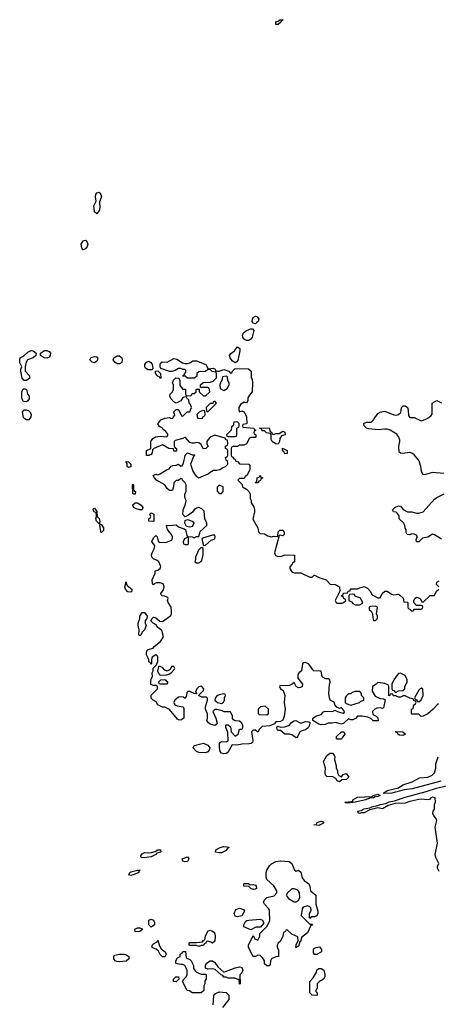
# Model space of a CAD drawing. Header units: inches. Extents: x 2396598 to 2566999, y 262085 to 451979.
# Tile 238 of 256: x 2523750 to 2527443, y 363988 to 372671. Entities that reach past the tile are written whole.
import ezdxf

# ---------------------------------------------------------------- set-up
doc = ezdxf.new("R2010")
doc.units = ezdxf.units.IN
doc.header["$MEASUREMENT"] = 0
doc.layers.add('C5326', color=7, linetype='Continuous')
doc.layers.add('C5327', color=7, linetype='Continuous')

msp = doc.modelspace()

# ---------------------------------------------------------------- linework, layer by layer
at = {"layer": 'C5326', "color": 5, "elevation": 40}
for points in [[(2525843.2, 370000), (2525830, 369988.7), (2525810, 369995.3), (2525807.2, 370000)], [(2527443.4, 366636.6), (2527431.3, 366630), (2527398, 366590), (2527351.1, 366548.9), (2527310, 366528), (2527290, 366526), (2527270, 366546), (2527210, 366546), (2527206, 366550), (2527206, 366590), (2527222, 366598), (2527226, 366630), (2527242, 366638), (2527246, 366650), (2527242, 366662), (2527227.3, 366667.3), (2527222, 366682), (2527190, 366688), (2527150, 366708), (2527132.7, 366707.3), (2527110, 366698), (2527090, 366698), (2527067.3, 366707.3), (2527048.4, 366708.4), (2527042, 366722), (2527030, 366726), (2527018, 366722), (2527014, 366710), (2527007.3, 366707.3), (2527006, 366790), (2527002, 366802), (2526970, 366818), (2526910, 366826), (2526894, 366810), (2526862, 366790), (2526858, 366750), (2526886.8, 366706.8), (2526930, 366686), (2526962, 366682), (2526972.7, 366672.7), (2526958, 366602), (2526950, 366598), (2526930, 366602), (2526901, 366599), (2526882, 366590), (2526862, 366570), (2526864.7, 366544.7), (2526894, 366530), (2526910, 366514), (2526912.7, 366487.3), (2526868.4, 366488.4), (2526848.4, 366508.4), (2526820.4, 366520.4), (2526770, 366528), (2526730, 366528), (2526711.3, 366508.7), (2526690, 366498), (2526670, 366498), (2526650, 366506), (2526610, 366468), (2526590, 366458), (2526534, 366474), (2526507.3, 366467.3), (2526470, 366466), (2526443.6, 366456.4), (2526410, 366454), (2526390, 366459), (2526335.3, 366490), (2526335.3, 366510), (2526367.2, 366532.8), (2526410, 366544), (2526430, 366566), (2526446, 366574), (2526508.7, 366571.3), (2526530, 366582), (2526554, 366570), (2526610, 366554), (2526615.3, 366570), (2526590, 366606), (2526570, 366598), (2526547.3, 366607.3), (2526528.7, 366628.7), (2526526, 366650), (2526488.7, 366670), (2526482, 366690), (2526478, 366730), (2526482, 366810), (2526488, 366830), (2526486, 366850), (2526470, 366858), (2526450, 366858), (2526426, 366870), (2526418, 366878), (2526410, 366926), (2526346, 366930), (2526336.4, 366936.4), (2526313.6, 366973.6), (2526298, 366990), (2526270, 367002), (2526259.6, 367000.4), (2526250, 366998), (2526244.7, 366990), (2526236, 366930), (2526212, 366910), (2526202, 366890), (2526203.6, 366863.6), (2526244.7, 366810), (2526241, 366790), (2526230, 366781.2), (2526210, 366779), (2526189.3, 366789.3), (2526170, 366826), (2526154, 366810), (2526130, 366798), (2526043.6, 366796.4), (2526042, 366790), (2526052, 366770), (2526075.3, 366755.3), (2526087.7, 366710), (2526084, 366650), (2526090.5, 366590.5), (2526083.8, 366530), (2526070, 366493.2), (2526050, 366481.2), (2526010, 366478), (2525998, 366462), (2525956.9, 366443.1), (2525890, 366438), (2525864.7, 366415.3), (2525850, 366388.7), (2525830, 366406), (2525810, 366406), (2525794, 366390), (2525806, 366314), (2525803.6, 366296.4), (2525792, 366288), (2525775.3, 366284.7), (2525710, 366282.7), (2525670, 366274.5), (2525624, 366276), (2525584.7, 366210), (2525570, 366199), (2525550, 366197.2), (2525530, 366202.7), (2525518.4, 366218.4), (2525512, 366250), (2525512.9, 366287.1), (2525520.2, 366299.8), (2525530, 366306), (2525570, 366302.8), (2525588.7, 366311.3), (2525587.3, 366387.3), (2525568, 366430), (2525568.4, 366451.6), (2525590, 366454), (2525610, 366434), (2525614, 366390), (2525650, 366354), (2525678, 366370), (2525690, 366414), (2525710, 366414), (2525718, 366422), (2525718, 366450), (2525710, 366466), (2525690, 366486), (2525650, 366488), (2525636.4, 366496.4), (2525628.4, 366508.4), (2525628, 366530), (2525610, 366566), (2525552.7, 366567.3), (2525536.4, 366576.4), (2525490, 366588), (2525472.7, 366587.3), (2525454, 366570), (2525481, 366510), (2525491.6, 366468.4), (2525483.6, 366456.4), (2525470, 366448), (2525430, 366459), (2525415.3, 366470), (2525402, 366490), (2525408, 366510), (2525408, 366550), (2525388, 366590), (2525388, 366610), (2525408, 366670), (2525407.3, 366687.3), (2525396.4, 366696.4), (2525356.4, 366696.4), (2525326, 366710), (2525370, 366754), (2525375.3, 366770), (2525358, 366790), (2525350, 366793.2), (2525330, 366788.7), (2525311.3, 366770), (2525302, 366742), (2525314, 366726), (2525288.9, 366728.9), (2525250, 366748), (2525232.7, 366747.3), (2525223.6, 366736.4), (2525222, 366710), (2525210, 366686), (2525196.4, 366696.4), (2525159.6, 366700.4), (2525150, 366698), (2525118, 366670), (2525111, 366650), (2525118, 366630), (2525139.8, 366619.8), (2525191.6, 366611.6), (2525196.9, 366596.9), (2525198, 366510), (2525170, 366494), (2525150, 366495.3), (2525142, 366502), (2525070, 366588), (2525030, 366608), (2525010, 366608.7), (2524970, 366628), (2524954.6, 366654.6), (2524926, 366670), (2524908.4, 366688.4), (2524910, 366714), (2524966, 366770), (2524966, 366790), (2524958, 366798), (2524930, 366798), (2524907.3, 366807.3), (2524906, 366830), (2524908, 366850), (2524920.4, 366879.6), (2524919, 366910), (2524928, 366930), (2524928, 366952), (2524958, 366982), (2524968.4, 367011.6), (2524968.7, 367050), (2524962, 367062), (2524950, 367068.7), (2524918, 367050), (2524912, 367030), (2524914, 366990), (2524910, 366986), (2524902, 367002), (2524888.4, 367008.4), (2524888, 367030), (2524868, 367070), (2524868.9, 367091.1), (2524875.3, 367110), (2524882.7, 367117.3), (2524926, 367130), (2524936.4, 367143.6), (2524993.2, 367186.8), (2525019, 367230), (2525004, 367284), (2524969.5, 367309.5), (2524954.6, 367334.6), (2524928, 367350), (2524908, 367370), (2524918, 367390), (2524930, 367402), (2524950, 367396), (2524986, 367366), (2525010, 367364.7), (2525082, 367418), (2525089, 367431), (2525089.3, 367450.7), (2525086, 367490), (2525059.3, 367530), (2525053.2, 367550), (2525059, 367570), (2525056.5, 367576.5), (2525030, 367588.7), (2525006, 367590), (2524998, 367598), (2524995.3, 367610), (2525018, 367642), (2525025.2, 367670), (2525014.8, 367694.8), (2524990, 367706), (2524955.3, 367704.7), (2524941, 367699), (2524930, 367686), (2524920.4, 367700.4), (2524918, 367730), (2524946, 367790), (2524946, 367810), (2524970, 367818), (2524988, 367830), (2524994, 367850), (2524978, 367890), (2524963.1, 367903.1), (2524930, 367915.3), (2524915.3, 367930), (2524914, 367950), (2524919, 367970), (2524936.5, 368003.5), (2524942, 368030), (2524915.3, 368070), (2524930, 368102), (2524950, 368122), (2524962, 368110), (2524971.1, 368071.1), (2524982.8, 368062.8), (2525039.3, 368060.7), (2525083.1, 368076.9), (2525094.6, 368085.4), (2525098, 368110), (2525088, 368130), (2525055.3, 368170), (2525047.3, 368192.7), (2525046, 368214), (2525071.6, 368211.6), (2525130, 368216), (2525150, 368198), (2525202, 368182), (2525212, 368172), (2525223.6, 368123.6), (2525230, 368114), (2525271.1, 368111.1), (2525290, 368102), (2525310, 368112), (2525330, 368114), (2525343.2, 368156.8), (2525402, 368210), (2525402, 368230), (2525384, 368270), (2525376.4, 368336.4), (2525356.4, 368356.4), (2525330, 368368), (2525310, 368362), (2525290, 368348.7), (2525273.2, 368326.8), (2525239.8, 368300.2), (2525210, 368286), (2525190, 368306), (2525193.2, 368350), (2525209.2, 368390), (2525218, 368430), (2525208.7, 368450), (2525208, 368470), (2525208, 368490), (2525218, 368510), (2525218, 368570), (2525210, 368586), (2525186, 368610), (2525182, 368622), (2525170, 368626), (2525151.6, 368608.4), (2525130, 368608), (2525110, 368586), (2525106, 368550), (2525096.8, 368523.2), (2525090, 368519), (2525070, 368519), (2525050, 368535.3), (2525030, 368569), (2524958, 368610), (2524938, 368630), (2524928.4, 368651.6), (2524950, 368662), (2524970, 368658), (2524990, 368664.7), (2525050, 368704.7), (2525068.4, 368711.6), (2525087.3, 368732.7), (2525100.4, 368739.6), (2525130, 368742), (2525150, 368752), (2525170, 368734), (2525182, 368738), (2525196.4, 368763.6), (2525208, 368810), (2525208.4, 368831.6), (2525230, 368852), (2525270, 368834), (2525290, 368834), (2525294, 368830), (2525282, 368818), (2525258, 368750), (2525278, 368690), (2525296.9, 368656.9), (2525310, 368642), (2525330, 368631.3), (2525413.6, 368666.4), (2525430, 368682), (2525460.4, 368699.6), (2525490, 368698), (2525516.5, 368703.5), (2525540.2, 368719.8), (2525566, 368730), (2525586, 368750), (2525582, 368782), (2525570, 368786), (2525566, 368810), (2525582, 368818), (2525586, 368830), (2525586, 368870), (2525582, 368882), (2525566, 368890), (2525566, 368910), (2525582, 368918), (2525586, 368930), (2525582, 368962), (2525570, 368966), (2525562, 368982), (2525470, 369008), (2525430, 368988), (2525412, 368970), (2525402, 368950), (2525402, 368930), (2525412, 368910), (2525391.6, 368888.4), (2525368, 368888), (2525350, 368926), (2525330, 368938), (2525310, 368942), (2525290, 368935.3), (2525270, 368935.3), (2525250, 368942), (2525210, 368988), (2525190, 368978), (2525121, 368959), (2525112, 368950), (2525112.7, 368912.7), (2525118, 368898), (2525134, 368890), (2525134, 368870), (2525130, 368866), (2525110, 368866), (2525106, 368886), (2525066, 368890), (2525010, 368922), (2524934, 368890), (2524922, 368878), (2524918, 368850), (2524910, 368838), (2524890, 368828), (2524869, 368829), (2524869, 368871), (2524906, 368890), (2524908, 368950), (2524923.1, 368976.9), (2524948.9, 368991.1), (2524990, 368998), (2525047.3, 368992.7), (2525056.4, 369003.6), (2525056.4, 369016.4), (2525040.4, 369040.4), (2525016.4, 369056.4), (2525008.4, 369068.4), (2524983.1, 369083.1), (2524968.4, 369108.4), (2524996.4, 369143.6), (2525030, 369158), (2525070, 369162), (2525090, 369154), (2525102, 369158), (2525106, 369170), (2525118, 369182), (2525116.4, 369196.4), (2525108, 369210), (2525130, 369234), (2525150, 369234), (2525178, 369178), (2525190, 369174), (2525227.3, 369212.7), (2525250, 369214), (2525266, 369250), (2525256.4, 369276.4), (2525246, 369290), (2525242, 369322), (2525230, 369326), (2525222, 369342), (2525210, 369346), (2525190, 369338), (2525171.1, 369308.9), (2525130, 369288), (2525110, 369302), (2525084, 369330), (2525075.3, 369350), (2525078, 369370), (2525098, 369390), (2525108, 369410), (2525108, 369450), (2525098, 369470), (2525107.3, 369492.7), (2525128.4, 369511.6), (2525154, 369510), (2525162, 369490), (2525163.6, 369443.6), (2525190, 369414), (2525210, 369414), (2525214, 369410), (2525214, 369370), (2525218, 369358), (2525230, 369354), (2525262, 369358), (2525270, 369374), (2525290, 369374), (2525306, 369390), (2525306, 369410), (2525310, 369414), (2525334, 369414), (2525334, 369390), (2525370, 369354), (2525390, 369354), (2525426, 369390), (2525422, 369422), (2525410, 369426), (2525346, 369426), (2525346, 369450), (2525368, 369472), (2525430, 369474), (2525458, 369482), (2525487.3, 369512.7), (2525487.3, 369547.3), (2525482, 369562), (2525448.4, 369568.4), (2525430, 369586), (2525410, 369586), (2525390, 369568), (2525330, 369566), (2525314, 369550), (2525312.7, 369527.3), (2525291.6, 369508.4), (2525228.9, 369508.9), (2525210, 369526), (2525190, 369526), (2525186, 369530), (2525202, 369538), (2525216.4, 369563.6), (2525216.4, 369576.4), (2525207.3, 369587.3), (2525192.7, 369587.3), (2525170, 369595.3), (2525150, 369594), (2525122.8, 369577.2), (2525090, 369568), (2525071.6, 369568.4), (2524995.3, 369595.3), (2524988.4, 369608.4), (2524989, 369630), (2524994.6, 369645.4), (2525005.6, 369654.4), (2525050, 369651), (2525110, 369684), (2525137.5, 369677.5), (2525186.4, 369646.4), (2525210, 369638), (2525230, 369638), (2525250, 369644.7), (2525278.6, 369661.4), (2525310, 369664), (2525390.6, 369630.6), (2525412.7, 369592.7), (2525458, 369598), (2525474, 369590), (2525478, 369578), (2525492.7, 369572.7), (2525510, 369572), (2525550, 369584.7), (2525594, 369570), (2525610, 369554), (2525622, 369558), (2525626, 369570), (2525650, 369594), (2525767.3, 369592.7), (2525792.7, 369572.7), (2525792.7, 369512.7), (2525799.6, 369499.6), (2525804.7, 369470), (2525802, 369390), (2525782, 369370), (2525763.6, 369336.4), (2525762, 369310), (2525752, 369290), (2525730, 369298), (2525699.6, 369280.4), (2525682, 369250), (2525682, 369230), (2525690, 369214), (2525710, 369222), (2525730, 369214), (2525751, 369170), (2525754, 369110), (2525750, 369106), (2525718, 369102), (2525714, 369090), (2525718, 369078), (2525814, 369070), (2525818, 369058), (2525834, 369050), (2525818, 369042), (2525814, 369030), (2525818, 369018), (2525834, 369010), (2525834, 368990), (2525830, 368986), (2525790, 368986), (2525778, 368982), (2525752, 368930), (2525730, 368918), (2525690, 368918), (2525670, 368908), (2525632.7, 368907.3), (2525618, 368902), (2525614, 368890), (2525614, 368830), (2525618, 368818), (2525630, 368814), (2525638, 368798), (2525650, 368794), (2525658, 368778), (2525670, 368774), (2525690, 368754), (2525770, 368752), (2525779.6, 368739.6), (2525779.6, 368700.4), (2525754, 368650), (2525738, 368642), (2525730, 368626), (2525690, 368626), (2525674, 368610), (2525712.7, 368572.7), (2525714, 368550), (2525751.3, 368531.3), (2525772, 368510), (2525782, 368490), (2525782, 368450), (2525791.6, 368431.6), (2525792, 368410), (2525814.8, 368374.8), (2525821, 368350), (2525821, 368330), (2525807.1, 368267.1), (2525851, 368190), (2525855.3, 368155.3), (2525870, 368141), (2525910, 368136), (2525939.8, 368119.8), (2525970, 368111), (2525990, 368116), (2526026, 368114), (2526030, 368154), (2526046, 368170), (2526074, 368170), (2526082, 368150), (2526082, 368130), (2526070, 368118), (2526050, 368126), (2526038, 368122), (2525998, 367970), (2526007.1, 367947.1), (2526030, 367938), (2526060.4, 367939.6), (2526092.7, 367952.7), (2526174, 367950), (2526174, 367890), (2526158, 367882), (2526154, 367870), (2526132.7, 367847.3), (2526132, 367830), (2526150, 367802), (2526170, 367792), (2526230, 367792), (2526310, 367754), (2526330, 367754), (2526348.4, 367771.6), (2526351.6, 367771.6), (2526391.1, 367751.1), (2526454, 367730), (2526490, 367692), (2526534, 367690), (2526570.9, 367670.9), (2526574, 367630), (2526532, 367550), (2526542, 367530), (2526550, 367524.7), (2526594, 367526), (2526606, 367530), (2526626, 367550), (2526622, 367562), (2526610, 367566), (2526602, 367582), (2526586, 367590), (2526602, 367598), (2526607.3, 367612.7), (2526642, 367618), (2526646, 367630), (2526666, 367634), (2526669, 367651), (2526730, 367652), (2526741.2, 367658.8), (2526790, 367671.3), (2526818, 367658), (2526842, 367630), (2526859.6, 367599.6), (2526910, 367574), (2526930, 367574), (2526948, 367610), (2526970, 367632), (2526991.6, 367631.6), (2527030, 367604.7), (2527050, 367598), (2527090, 367604.7), (2527099.8, 367599.8), (2527134, 367570), (2527138, 367538), (2527170, 367534), (2527174, 367530), (2527174, 367490), (2527178, 367478), (2527190, 367474), (2527210, 367454), (2527222, 367458), (2527228.4, 367471.6), (2527290, 367474), (2527302, 367478), (2527306, 367490), (2527302, 367502), (2527290, 367506), (2527250, 367506), (2527226, 367530), (2527228, 367550), (2527238, 367570), (2527250, 367578), (2527274, 367570), (2527284.7, 367564.7), (2527298, 367538), (2527310, 367534), (2527370, 367594), (2527410, 367594), (2527427.3, 367632.7), (2527446, 367650)], [(2527490, 368668.7), (2527390, 368679), (2527330, 368659), (2527310, 368658), (2527294, 368690), (2527289.4, 368730), (2527277, 368770), (2527266.6, 368790), (2527230, 368835.1), (2527210, 368849.4), (2527190, 368855.1), (2527126.3, 368846.3), (2527108.9, 368848.9), (2527096.4, 368856.4), (2527093.6, 368906.4), (2527104, 368950), (2527103.1, 368963.1), (2527095.3, 368990), (2527076.5, 369016.5), (2527018, 369050), (2526990, 369059), (2526970, 369061.2), (2526912.9, 369052.9), (2526830, 369062), (2526808, 369070), (2526788, 369090), (2526786, 369110), (2526810, 369122), (2526850, 369122), (2526870, 369142), (2526910, 369198), (2526930, 369211), (2526970, 369218), (2527050, 369185.5), (2527070, 369183), (2527091.7, 369188.3), (2527112.1, 369207.9), (2527119.3, 369250), (2527133.6, 369266.4), (2527150, 369266.8), (2527170.8, 369250), (2527177.3, 369230), (2527179.6, 369179.6), (2527190, 369162), (2527230, 369162), (2527290, 369132), (2527332.9, 369147.1), (2527358, 369162), (2527380.4, 369179.6), (2527388.4, 369191.6), (2527389.3, 369290.7), (2527430, 369312), (2527470, 369292)], [(2527470, 368088.7), (2527410, 368129), (2527390, 368134), (2527350, 368108.7), (2527302, 368098), (2527270, 368066), (2527250, 368066), (2527248, 368090), (2527258, 368110), (2527250, 368126), (2527230, 368135.3), (2527210, 368138), (2527190, 368128), (2527168, 368130), (2527158, 368150), (2527158, 368170), (2527148.9, 368188.9), (2527148, 368210), (2527135.3, 368235.3), (2527098, 368270), (2527096.4, 368296.4), (2527080.4, 368320.4), (2527070, 368328), (2527046, 368330), (2527038, 368350), (2527058, 368370), (2527090, 368384.7), (2527110, 368382), (2527131.6, 368351.6), (2527171.6, 368331.6), (2527210, 368331), (2527250, 368318), (2527270, 368318), (2527310, 368331.3), (2527410, 368442.8), (2527430, 368457.3), (2527495.3, 368490)], [(2527446, 367670), (2527426, 367690), (2527430, 367712), (2527450, 367722)], [(2527465.4, 365954.6), (2527212.8, 365887.2), (2527141.8, 365878.2), (2527032, 365850), (2526966.3, 365846.3), (2526959, 365850), (2526990, 365874.9), (2527090, 365898), (2527130, 365922.6), (2527210.7, 365949.3), (2527275.6, 365984.4), (2527350, 365990.5), (2527389.2, 366010), (2527409.2, 366030), (2527422, 366070), (2527422, 366110), (2527442.7, 366170)], [(2527450, 365158), (2527434, 365190), (2527435.3, 365204.7), (2527448, 365230), (2527421.2, 365281.2), (2527416, 365310), (2527436, 365410), (2527414, 365550), (2527428.7, 365610), (2527422, 365630), (2527402, 365650), (2527395.3, 365670), (2527398, 365690), (2527408, 365710), (2527408, 365750), (2527418, 365770), (2527415.3, 365810), (2527390, 365814.5), (2527378, 365810), (2527364.9, 365795.1), (2527348.4, 365791.6), (2527290, 365798.3), (2527270, 365795.1), (2527190, 365776.5), (2527150, 365761.2), (2527062, 365758), (2527000.1, 365739.9), (2526950, 365712.6), (2526910, 365720.4), (2526837.1, 365702.9), (2526790, 365675.8), (2526763.8, 365676.2), (2526746, 365670), (2526736.4, 365676.4), (2526734, 365690), (2526762.2, 365697.8), (2526790, 365712.9), (2526838.9, 365721.1), (2526853.2, 365726.8), (2526853.2, 365730), (2526910, 365742), (2526929.2, 365750.8), (2526980.6, 365759.4), (2527010, 365772.7), (2527057.1, 365782.9), (2527150, 365814.6), (2527336.2, 365863.8), (2527425.8, 365894.2), (2527550, 365924.4)], [(2525456.5, 363983.5), (2525461.5, 364058.5), (2525466.6, 364073.4), (2525476.5, 364083.5), (2525510, 364098), (2525570, 364092), (2525594, 364070), (2525594, 364030), (2525539.8, 363960.2)]]:
    msp.add_lwpolyline(points, dxfattribs=at)
for points in [[(2525770, 369840.9), (2525750, 369842.7), (2525732, 369852), (2525717.2, 369870), (2525716, 369890), (2525725.2, 369910), (2525749.6, 369930.4), (2525784.7, 369944.7), (2525804.7, 369944.7), (2525816, 369930), (2525802, 369870), (2525790, 369853.2)], [(2523810, 369489.4), (2523789.5, 369489.5), (2523773.2, 369510), (2523761.2, 369570), (2523761.2, 369590), (2523768.7, 369610), (2523750, 369646), (2523750, 369674), (2523755.3, 369690), (2523790, 369710.7), (2523821.1, 369738.9), (2523850, 369753), (2523870, 369750.7), (2523896, 369730), (2523891, 369710), (2523870.3, 369689.7), (2523818, 369670), (2523806, 369650), (2523798, 369610), (2523798.8, 369570), (2523832.5, 369532.5), (2523839.1, 369510)], [(2523990, 369685.6), (2523968, 369688), (2523942.9, 369702.9), (2523934, 369710), (2523934, 369730), (2523970, 369754), (2523990, 369754), (2524010, 369744), (2524020.5, 369730), (2524018.4, 369710), (2524010, 369696)], [(2525650, 369646), (2525623.2, 369663.2), (2525605.2, 369690), (2525601.2, 369710), (2525612.5, 369727.5), (2525644, 369750), (2525670, 369784.7), (2525690.6, 369770.6), (2525690.8, 369750), (2525674.8, 369665.2), (2525666, 369654)], [(2524410, 369646), (2524388, 369650), (2524368.7, 369670), (2524379, 369690), (2524390, 369696.3), (2524410, 369702), (2524430, 369698.8), (2524436.3, 369690), (2524436.3, 369670), (2524430, 369659)], [(2524630, 369635.3), (2524610, 369637.2), (2524589.5, 369649.5), (2524574, 369670), (2524579, 369690), (2524610, 369706.8), (2524630, 369706.8), (2524650.8, 369690), (2524654, 369670), (2524650, 369648)], [(2524882, 369582), (2524859.3, 369599.3), (2524855.1, 369610), (2524855.1, 369630), (2524860.5, 369639.5), (2524869.6, 369650.4), (2524890, 369659.1), (2524908.1, 369648.1), (2524919.1, 369630), (2524923.6, 369596.4), (2524916.9, 369583.1), (2524910, 369582)], [(2524990, 369508), (2524982, 369522), (2524970, 369526), (2524948.7, 369550), (2524948, 369572), (2524970, 369574), (2524991.6, 369551.6), (2524994, 369510)], [(2525570, 369526), (2525538, 369522), (2525534, 369490), (2525523.6, 369476.4), (2525514, 369450), (2525518, 369418), (2525550, 369402), (2525580.4, 369419.6), (2525598, 369450), (2525598, 369470), (2525586, 369490), (2525582, 369522)], [(2523810, 369301.6), (2523784.7, 369304.7), (2523767.6, 369330), (2523769.6, 369390.4), (2523779, 369410), (2523790, 369418.8), (2523810.4, 369410.4), (2523819.1, 369370), (2523832.4, 369350), (2523832.8, 369327.2), (2523822, 369310)], [(2525470, 369306), (2525458, 369302), (2525454, 369286), (2525430, 369286), (2525394, 369250), (2525398, 369218), (2525410, 369214), (2525486, 369290)], [(2523810, 369140.9), (2523794, 369150), (2523783.9, 369163.9), (2523776, 369210), (2523789.7, 369230.3), (2523811.3, 369230), (2523830, 369222), (2523842, 369210), (2523850.4, 369190), (2523847.7, 369170), (2523830, 369142.7)], [(2525370, 369226), (2525350, 369218), (2525334, 369210), (2525314, 369190), (2525318, 369158), (2525350, 369154), (2525362, 369158), (2525367.3, 369172.7), (2525382, 369178), (2525386, 369190), (2525382, 369222)], [(2525670, 369126), (2525638, 369122), (2525634, 369090), (2525618, 369082), (2525614, 369050), (2525574, 369010), (2525578, 368998), (2525590, 368994), (2525650, 368994), (2525662, 368998), (2525666, 369010), (2525666, 369070), (2525682, 369078), (2525686, 369090), (2525686, 369110)], [(2525990, 369014), (2526010, 369022), (2526038, 369022), (2526070, 369042), (2526090, 369034), (2526092, 369010), (2526058, 369002), (2526043.6, 368976.4), (2526042, 368950), (2526030, 368928), (2526006, 368930), (2525978, 368950), (2525968.7, 368970), (2525967.3, 369007.3), (2525962, 369022), (2525928.4, 369028.4), (2525910, 369046), (2525890, 369046), (2525882, 369062), (2525866, 369070), (2525950, 369071.3), (2525958, 369038), (2525970, 369034), (2525978, 369018)], [(2526090, 368842), (2526080.4, 368860.4), (2526069, 368870), (2526068.7, 368891.3), (2526110, 368872), (2526110, 368846)], [(2524710, 368722), (2524698, 368730), (2524698, 368758), (2524688.7, 368768.7), (2524690, 368774), (2524710, 368772), (2524730, 368752), (2524730, 368728.7)], [(2525830, 368586), (2525826, 368590), (2525842, 368598), (2525846, 368630), (2525862, 368638), (2525870, 368654), (2525878, 368638), (2525894, 368630), (2525878, 368622), (2525872.7, 368607.3), (2525858, 368602), (2525850, 368586)], [(2524750, 368486), (2524747.3, 368492.7), (2524746, 368570), (2524750, 368574), (2524754, 368570), (2524754, 368530), (2524758, 368518), (2524772, 368510), (2524770, 368488)], [(2525510, 368566), (2525492.7, 368547.3), (2525492.7, 368512.7), (2525510, 368494), (2525530, 368494), (2525546, 368510), (2525546, 368550)], [(2524458, 368222), (2524450, 368226), (2524428.7, 368250), (2524422, 368270), (2524428, 368290), (2524426, 368326), (2524410, 368328), (2524398, 368350), (2524400.4, 368359.6), (2524410, 368362), (2524430, 368334), (2524432, 368290), (2524450, 368272), (2524458, 368250), (2524454, 368234)], [(2524830, 368349), (2524810, 368349.2), (2524778, 368358), (2524758, 368370), (2524746, 368390), (2524768.7, 368411.3), (2524790, 368410.8), (2524822.8, 368390), (2524834.8, 368370)], [(2524930, 368246), (2524888, 368250), (2524888, 368270), (2524902, 368278), (2524906, 368290), (2524898, 368310), (2524910, 368322), (2524932, 368310), (2524934, 368250)], [(2525250, 368195.3), (2525222, 368202), (2525208, 368230), (2525210, 368254), (2525230, 368262), (2525272, 368250), (2525284.7, 368230), (2525278, 368210), (2525270, 368202)], [(2524470, 368146), (2524458, 368210), (2524460.4, 368219.6), (2524470, 368222), (2524490.7, 368190), (2524490, 368166)], [(2525230, 368106), (2525205.4, 368094.6), (2525192, 368070), (2525194, 368050), (2525210, 368042), (2525230, 368042), (2525238, 368050), (2525238, 368098)], [(2525470, 368126), (2525450, 368126), (2525362, 368098), (2525358, 368090), (2525370, 368034), (2525390, 368038), (2525440.2, 368079.8), (2525470, 368094), (2525475.3, 368110)], [(2525356.4, 368016.4), (2525346.4, 368013.6), (2525326, 367994), (2525302, 367930), (2525302, 367910), (2525294, 367890), (2525310, 367882), (2525330, 367882), (2525350, 367892), (2525357.2, 367902.8), (2525368.4, 367951.6), (2525367.3, 368007.3)], [(2524730, 367622), (2524704.7, 367624.7), (2524682, 367650), (2524678, 367670), (2524690, 367714), (2524692, 367690), (2524699.6, 367679.6), (2524738, 367650), (2524738, 367630)], [(2526690, 367606), (2526658, 367602), (2526654, 367590), (2526654, 367550), (2526676.9, 367536.9), (2526690, 367522), (2526710, 367512), (2526730, 367511.3), (2526750, 367512), (2526770, 367522), (2526778, 367530), (2526754, 367574), (2526730, 367578), (2526708, 367588), (2526702, 367602)], [(2526890, 367498), (2526843.6, 367496.4), (2526834, 367490), (2526834, 367470), (2526850, 367454), (2526862, 367430), (2526863.6, 367396.4), (2526870, 367374), (2526890, 367374), (2526906, 367390), (2526906, 367410), (2526898, 367430), (2526906, 367490)], [(2524810, 367238), (2524802, 367250), (2524804, 367290), (2524794, 367330), (2524794, 367350), (2524809.2, 367390), (2524810, 367412), (2524830, 367442), (2524850, 367442), (2524874, 367410), (2524872, 367390), (2524858, 367370), (2524858, 367350), (2524864.7, 367330), (2524850.4, 367289.6), (2524831, 367270), (2524818, 367242)], [(2524990, 366968), (2524974, 366966), (2524965.4, 366925.4), (2524979.6, 366899.6), (2524990, 366892), (2525047.3, 366892.7), (2525070, 366902), (2525086, 366910), (2525116.4, 366943.6), (2525118, 366950), (2525110, 366966), (2525090, 366966), (2525078, 366942), (2525050, 366926), (2525030, 366935.3), (2525010, 366958)], [(2527110, 366909), (2527090, 366904), (2527070, 366879), (2527051.3, 366850), (2527034, 366810), (2527034, 366770), (2527038, 366758), (2527050, 366754), (2527062, 366742), (2527070, 366742), (2527090, 366752), (2527130, 366754), (2527146, 366770), (2527148, 366790), (2527168.7, 366830), (2527168.7, 366850), (2527150, 366888)], [(2525030, 366848), (2524992.7, 366847.3), (2524974, 366830), (2524978, 366818), (2524992.7, 366812.7), (2525050, 366814), (2525058, 366822), (2525058, 366830)], [(2527294.6, 366774.6), (2527282, 366770), (2527270, 366758), (2527234, 366690), (2527238, 366678), (2527250, 366674), (2527258, 366658), (2527270, 366654), (2527290, 366674), (2527308.4, 366711.6), (2527307.3, 366767.3)], [(2525550, 366726), (2525510, 366718), (2525490, 366708), (2525478, 366690), (2525472, 366670), (2525494, 366650), (2525530, 366642), (2525548.4, 366651.6), (2525558, 366670), (2525558, 366690), (2525566, 366710), (2525562, 366722)], [(2526750, 366746), (2526710, 366746), (2526683.6, 366736.4), (2526670, 366726), (2526650, 366726), (2526630, 366706), (2526622, 366690), (2526622, 366650), (2526630, 366642), (2526670, 366624.7), (2526746, 366650), (2526758, 366662), (2526786, 366670), (2526786, 366690), (2526766, 366710), (2526766, 366730)], [(2525916.4, 366616.4), (2525874, 366610), (2525854, 366590), (2525852.7, 366552.7), (2525863.6, 366543.6), (2525930, 366542), (2525946, 366550), (2525946, 366590)], [(2526230, 366466.8), (2526270, 366480.7), (2526299.8, 366479.8), (2526310, 366474), (2526306, 366450), (2526294.4, 366425.6), (2526270, 366408.7), (2526239.8, 366400.2), (2526222, 366390), (2526198, 366342), (2526190, 366338), (2526150, 366364), (2526130, 366369.2), (2526089.1, 366369.1), (2526050, 366402), (2526030, 366402), (2526022, 366410), (2526018, 366430), (2526022, 366438), (2526030, 366442), (2526051.6, 366431.6), (2526090, 366434), (2526129.5, 366450.5), (2526147.9, 366472.1), (2526170, 366487.7), (2526186, 366490)], [(2526550, 366326), (2526546, 366330), (2526546, 366350), (2526588.4, 366391.6), (2526610, 366391.3), (2526618, 366370), (2526596.9, 366343.1), (2526590, 366326)], [(2527130, 366358), (2527100.4, 366360.4), (2527086, 366370), (2527082, 366382), (2527066, 366390), (2527070, 366394), (2527130, 366392), (2527154, 366370), (2527150, 366366)], [(2525390, 366205.1), (2525330, 366209.4), (2525310, 366217.2), (2525279, 366250), (2525288.7, 366270), (2525370, 366291.3), (2525410, 366272), (2525426, 366250), (2525420.7, 366230), (2525410, 366214)], [(2526590, 365994), (2526604, 366016), (2526630, 366022), (2526642, 366010), (2526652, 365990), (2526634, 365970), (2526592.7, 365967.3), (2526570, 365948.7), (2526550, 365958), (2526539.3, 365979.3), (2526513.6, 365993.6), (2526458, 365998), (2526448.4, 366008.4), (2526444, 366030), (2526448.7, 366070), (2526429, 366130), (2526458, 366182), (2526490, 366202), (2526510, 366202), (2526525.4, 366185.4), (2526531.1, 366171.1), (2526527.1, 366147.1), (2526542, 366090), (2526542, 366070), (2526552, 366050), (2526552, 366030), (2526564.7, 366004.7)], [(2526643.2, 365763.2), (2526624.7, 365764.7), (2526618, 365770), (2526676, 365776), (2526688, 365772), (2526689.2, 365790), (2526730, 365814), (2526859, 365821), (2526868, 365830), (2526910, 365841.6), (2526930.7, 365830.7), (2526910, 365820.5), (2526882.8, 365817.2), (2526872, 365810), (2526835.1, 365804.9), (2526804.7, 365790), (2526710, 365769.8)], [(2526390, 365566.3), (2526346, 365570), (2526365.2, 365574.8), (2526372.7, 365590), (2526390, 365598), (2526410, 365603.8), (2526430, 365597.3), (2526430, 365584.5)], [(2524850, 365280.3), (2524823.7, 365283.7), (2524815.1, 365290), (2524830, 365314.8), (2524850, 365328), (2524890, 365323.1), (2524914, 365326), (2524945.1, 365334.9), (2524969.7, 365350.3), (2524990.7, 365350), (2524994, 365330), (2524959.8, 365320.2), (2524950.7, 365310), (2524910, 365288.9)], [(2525510, 365322.4), (2525477.2, 365330), (2525479.3, 365350), (2525517, 365370), (2525550, 365379.1), (2525577.4, 365377.4), (2525598, 365370), (2525581.4, 365358.6), (2525570, 365343.6), (2525530, 365325.1)], [(2525210, 365245.1), (2525190, 365249.5), (2525183.7, 365270), (2525230, 365287.7), (2525241.3, 365270), (2525230, 365247)], [(2526190, 365162), (2526210, 365171.3), (2526230, 365154), (2526242, 365102), (2526260.7, 365080.7), (2526301, 365050), (2526310.7, 365030), (2526316, 364990), (2526361, 364950), (2526361, 364870), (2526378.8, 364810), (2526378.8, 364790), (2526370, 364768), (2526350, 364758), (2526322, 364758), (2526310, 364746), (2526306, 364750), (2526307.3, 364787.3), (2526320.4, 364819.6), (2526318, 364838), (2526310, 364848), (2526290, 364855.3), (2526250, 364846), (2526242, 364830), (2526234, 364770), (2526310, 364694), (2526330, 364694), (2526332.7, 364687.3), (2526318, 364682), (2526290, 364618), (2526239.6, 364580.4), (2526232, 364570), (2526230, 364546), (2526222, 364538), (2526210, 364498), (2526202, 364498), (2526190, 364488), (2526186, 364490), (2526188.4, 364511.6), (2526206, 364550), (2526202, 364582), (2526150, 364606), (2526110, 364646), (2526098, 364642), (2526094, 364630), (2526078, 364622), (2526071.3, 364588.7), (2526050, 364546), (2526030, 364526), (2526022, 364510), (2526022, 364490), (2526032.7, 364467.3), (2526034, 364410), (2526010, 364408), (2525971.6, 364388.4), (2525962, 364370), (2525959.6, 364340.4), (2525950, 364326), (2525930, 364326), (2525910, 364346), (2525909, 364370), (2525896, 364396), (2525870, 364418), (2525850, 364422), (2525830, 364409.2), (2525808, 364410), (2525768, 364490), (2525768.7, 364510), (2525810, 364594), (2525825.4, 364565.4), (2525850, 364554), (2525868, 364590), (2525868.4, 364611.6), (2525930, 364674), (2525956.4, 364723.6), (2525954.6, 364814.6), (2525948.7, 364830), (2525908.7, 364870), (2525902, 364890), (2525908.7, 364910), (2525929.4, 364930.6), (2525995.5, 364944.5), (2526019, 364970), (2526017.2, 364990), (2525992, 365032), (2525928.7, 365090), (2525924, 365110), (2525924, 365150), (2525929, 365170), (2525953.2, 365210), (2525970, 365226.8), (2526010, 365247.3), (2526050, 365253), (2526126, 365246), (2526151, 365231), (2526174, 365170)], [(2524730, 365124.7), (2524714, 365130), (2524720.7, 365150), (2524730, 365155.3), (2524788, 365170), (2524811.3, 365170), (2524801, 365159), (2524801, 365150), (2524750, 365129.7)], [(2525782, 365042), (2525810, 365044.7), (2525830, 365038), (2525836, 365030), (2525838, 365010), (2525830, 365002), (2525810, 364999), (2525788, 365010), (2525770, 365028), (2525728.4, 365028.4), (2525726, 365050), (2525730, 365054), (2525767.3, 365052.7)], [(2526170, 365006), (2526150, 365006), (2526112, 364970), (2526102, 364950), (2526103.6, 364943.6), (2526122, 364922), (2526170, 364891), (2526190, 364891.3), (2526210, 364902), (2526222, 364930), (2526218, 364970), (2526210, 364986), (2526196.4, 364996.4)], [(2525670, 364758), (2525650, 364766), (2525642, 364790), (2525656.4, 364823.6), (2525690, 364836), (2525723.6, 364823.6), (2525732, 364810), (2525710, 364768)], [(2524910, 364668), (2524888, 364690), (2524888, 364730), (2524910, 364738), (2524931.1, 364731.1), (2524938, 364710), (2524938, 364690)], [(2525790, 364646), (2525726, 364670), (2525728, 364690), (2525743.1, 364716.9), (2525754, 364726), (2525770, 364731), (2525870, 364738), (2525891.1, 364731.1), (2525902, 364710), (2525899.6, 364700.4), (2525872.7, 364667.3), (2525832.7, 364667.3)], [(2524770, 364628), (2524766, 364650), (2524790, 364662), (2524810, 364662), (2524830, 364654), (2524832.7, 364647.3), (2524810, 364628.7)], [(2525450, 364526), (2525436.4, 364536.4), (2525410, 364546), (2525398, 364542), (2525392.7, 364527.3), (2525378, 364522), (2525370, 364506), (2525350, 364506), (2525330, 364498), (2525310, 364506), (2525250, 364506), (2525246, 364510), (2525246, 364530), (2525250, 364534), (2525310, 364532), (2525362, 364538), (2525370, 364554), (2525382, 364558), (2525388, 364590), (2525410, 364634), (2525430, 364642), (2525450, 364634), (2525463.6, 364623.6), (2525470.9, 364610.9), (2525474.8, 364590), (2525470, 364546)], [(2525010, 364406), (2524990, 364426), (2524975.3, 364455.3), (2524955.3, 364475.3), (2524930, 364482), (2524918, 364490), (2524918, 364510), (2524930, 364522), (2524962, 364538), (2524970, 364554), (2524983.6, 364503.6), (2524998, 364478), (2525032, 364450), (2525042, 364430), (2525030, 364406)], [(2524630, 364362), (2524605.8, 364365.8), (2524592.5, 364372.5), (2524581.2, 364390), (2524581.2, 364410), (2524590, 364421), (2524630, 364430.8), (2524670.8, 364430.8), (2524686.4, 364426.4), (2524712, 364410), (2524712, 364390), (2524690, 364369.2)], [(2525350, 364254), (2525390, 364254), (2525394, 364250), (2525394, 364210), (2525383.6, 364196.4), (2525382, 364170), (2525374, 364150), (2525374, 364110), (2525350, 364089.3), (2525270, 364088), (2525247.3, 364107.3), (2525228.7, 364108.7), (2525186, 364190), (2525198, 364210), (2525218, 364230), (2525228, 364250), (2525228, 364290), (2525206, 364330), (2525190, 364338), (2525170, 364338), (2525128.7, 364348.7), (2525128, 364370), (2525143.1, 364396.9), (2525166, 364410), (2525166, 364430), (2525182, 364438), (2525190, 364454), (2525212.7, 364452.7), (2525218, 364398), (2525250, 364382), (2525262, 364370), (2525282, 364330), (2525283.6, 364303.6), (2525301, 364281), (2525310, 364272)], [(2526350, 364426), (2526343.1, 364443.1), (2526342, 364470), (2526350, 364482), (2526366, 364490), (2526394, 364494), (2526411.6, 364471.6), (2526412, 364450), (2526370, 364428.7)], [(2525550, 364272), (2525651.1, 364311.1), (2525690, 364318), (2525710, 364314), (2525718, 364290), (2525710, 364266), (2525692.7, 364247.3), (2525694, 364170), (2525690, 364166), (2525686, 364206), (2525674, 364206), (2525650, 364218), (2525590, 364218), (2525570, 364226), (2525550, 364226), (2525542, 364242), (2525527.3, 364247.3), (2525474.6, 364294.6), (2525450, 364302), (2525410, 364298), (2525390, 364306), (2525388, 364330), (2525398, 364350), (2525430, 364371.3), (2525450, 364372), (2525470, 364358), (2525498, 364318)], [(2526370, 364066), (2526330, 364068), (2526308.4, 364088.4), (2526308.7, 364190), (2526338, 364222), (2526368.7, 364270), (2526370, 364292), (2526390, 364304.7), (2526410, 364304.7), (2526432, 364290), (2526442, 364250), (2526442, 364230), (2526431.1, 364208.9), (2526394, 364190), (2526372.7, 364167.3), (2526374, 364130), (2526362, 364110), (2526362, 364102), (2526374, 364090), (2526374, 364070)], [(2525130, 364186), (2525108, 364190), (2525108, 364210), (2525126, 364230), (2525150, 364231.3), (2525154, 364210)]]:
    msp.add_lwpolyline(points, close=True, dxfattribs=at)
at = {"layer": 'C5327', "color": 5, "elevation": 40}
for points in [[(2526030, 372628), (2526008.7, 372630), (2526009.3, 372650.7), (2526038, 372662), (2526046, 372670), (2526070, 372671), (2526070, 372666), (2526058, 372662), (2526054, 372650)], [(2524430, 370959), (2524410, 370978), (2524402.7, 371030), (2524424, 371070), (2524419.3, 371110), (2524422.7, 371130), (2524430, 371144.7), (2524450, 371151), (2524466.8, 371130), (2524472.7, 371110), (2524454.8, 371065.2), (2524455.9, 371015.9), (2524450, 370988)], [(2524310, 370641.2), (2524304.8, 370644.8), (2524298, 370658), (2524292.7, 370690), (2524310, 370721), (2524330, 370726), (2524346, 370710), (2524350.4, 370690.4), (2524344.9, 370670), (2524330, 370649.4)]]:
    msp.add_lwpolyline(points, close=True, dxfattribs=at)
msp.add_lwpolyline([(2525807.2, 370000), (2525801.2, 370010), (2525802.7, 370030), (2525810, 370044.7), (2525830, 370057.3), (2525844.7, 370050), (2525858.8, 370030), (2525854.8, 370010), (2525843.2, 370000)], dxfattribs=at)

doc.saveas('drawing.dxf')
